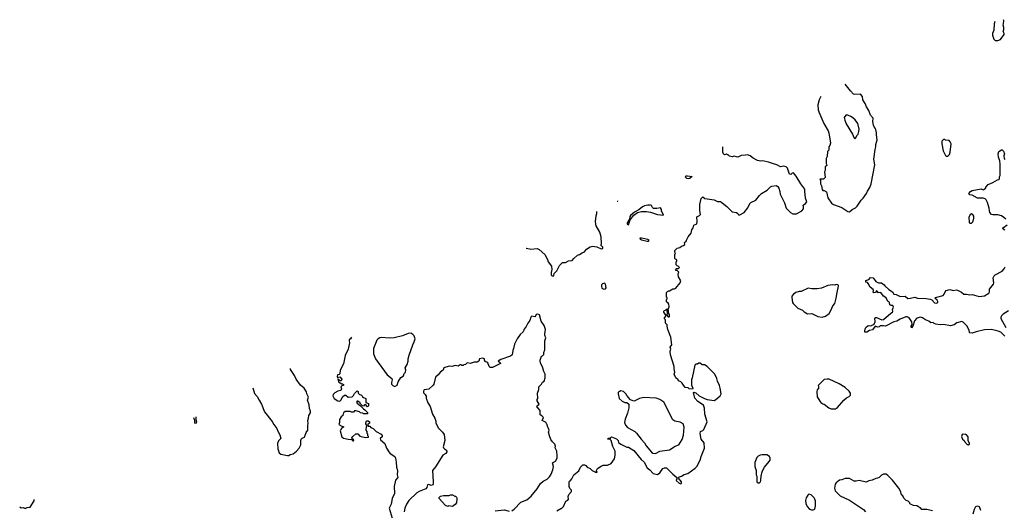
# Model space of a CAD drawing. Extents: x 2239805 to 2396427, y 665731 to 772158.
# Tile 178 of 256: x 2313455 to 2327577, y 757017 to 764045. Entities that reach past the tile are written whole.
import ezdxf

# ---------------------------------------------------------------- set-up
doc = ezdxf.new("R2010")
doc.units = 0

msp = doc.modelspace()

# ---------------------------------------------------------------- linework, layer by layer
at = {"layer": '0CON05XD'}
for points in [[(2327441, 764017), (2327432, 763985), (2327428, 763895), (2327407, 763845), (2327407, 763825), (2327428, 763765), (2327445, 763748), (2327455, 763747), (2327483, 763747), (2327525, 763762), (2327577, 763833), (2327577, 763847), (2327570, 763855), (2327560, 763875), (2327570, 763905), (2327570, 763935), (2327560, 763965), (2327568, 763985), (2327570, 764035), (2327566, 764045)], [(2324945, 762943), (2324920, 762895), (2324903, 762825), (2324907, 762755), (2324917, 762725), (2324988, 762558), (2325050, 762455), (2325060, 762425), (2325082, 762275), (2325077, 762243), (2325060, 762225), (2325060, 762175), (2325040, 762155), (2325038, 762085), (2325022, 762055), (2325020, 761985), (2325027, 761977), (2325030, 761955), (2325010, 761935), (2325008, 761885), (2325000, 761865), (2325008, 761785), (2324985, 761762), (2324935, 761760), (2324930, 761755), (2324940, 761745), (2324940, 761695), (2324957, 761667), (2324965, 761610), (2324975, 761600), (2324995, 761600), (2325025, 761580), (2325044, 761494), (2325098, 761415), (2325125, 761397), (2325245, 761353), (2325335, 761298), (2325355, 761292), (2325395, 761328), (2325445, 761350), (2325466, 761374), (2325525, 761460), (2325555, 761490), (2325602, 761555), (2325614, 761586), (2325648, 761642), (2325666, 761695), (2325720, 761965), (2325706, 762045), (2325724, 762186), (2325736, 762225), (2325736, 762255), (2325756, 762325), (2325744, 762395), (2325746, 762425), (2325735, 762470), (2325725, 762492), (2325709, 762509), (2325700, 762535), (2325691, 762585), (2325698, 762635), (2325660, 762675), (2325633, 762745), (2325600, 762795), (2325580, 762845), (2325549, 762895), (2325543, 762945), (2325515, 762977), (2325435, 762972), (2325415, 762980), (2325370, 763025), (2325295, 763120)], [(2325435, 762340), (2325448, 762352), (2325460, 762385), (2325480, 762405), (2325492, 762445), (2325497, 762475), (2325475, 762560), (2325439, 762609), (2325385, 762652), (2325335, 762678), (2325303, 762677), (2325282, 762645), (2325288, 762605), (2325310, 762555), (2325400, 762405), (2325420, 762355), (2325435, 762340)], [(2326765, 762090), (2326790, 762115), (2326802, 762148), (2326816, 762266), (2326802, 762295), (2326785, 762312), (2326735, 762320), (2326725, 762328), (2326703, 762327), (2326680, 762305), (2326680, 762265), (2326700, 762165), (2326735, 762100), (2326745, 762090), (2326765, 762090)], [(2322743, 759653), (2322740, 759675), (2322718, 759695), (2322717, 759747), (2322700, 759765), (2322722, 759798), (2322722, 759812), (2322692, 759855), (2322693, 759867), (2322705, 759880), (2322718, 759882), (2322732, 759898), (2322738, 759898), (2322740, 759825), (2322730, 759815), (2322758, 759788), (2322772, 759788), (2322777, 759795), (2322775, 759820), (2322760, 759845), (2322760, 759885), (2322750, 759895), (2322760, 759905), (2322769, 759931), (2322765, 759970), (2322756, 759986), (2322730, 760005), (2322733, 760037), (2322740, 760045), (2322740, 760065), (2322732, 760072), (2322732, 760135), (2322745, 760150), (2322765, 760160), (2322775, 760160), (2322825, 760188), (2322845, 760188), (2322865, 760198), (2322930, 760275), (2322938, 760305), (2322903, 760363), (2322898, 760405), (2322907, 760427), (2322885, 760450), (2322872, 760452), (2322860, 760465), (2322875, 760480), (2322905, 760480), (2322918, 760495), (2322900, 760515), (2322885, 760520), (2322870, 760535), (2322870, 760575), (2322880, 760585), (2322880, 760605), (2322862, 760612), (2322850, 760625), (2322850, 760685), (2322860, 760695), (2322852, 760715), (2322853, 760737), (2322885, 760772), (2322925, 760782), (2322945, 760802), (2322975, 760809), (2322993, 760825), (2322992, 760855), (2323015, 760870), (2323017, 760885), (2323043, 760935), (2323084, 760986), (2323094, 761035), (2323114, 761065), (2323125, 761103), (2323165, 761122), (2323174, 761155), (2323165, 761220), (2323205, 761238), (2323222, 761255), (2323211, 761305), (2323209, 761395), (2323231, 761485), (2323255, 761506), (2323282, 761482), (2323415, 761466), (2323465, 761442), (2323505, 761438), (2323599, 761369), (2323675, 761292), (2323734, 761284), (2323756, 761266), (2323765, 761250), (2323785, 761248), (2323845, 761282), (2323901, 761349), (2323927, 761413), (2323940, 761425), (2324015, 761458), (2324065, 761528), (2324095, 761557), (2324175, 761602), (2324225, 761648), (2324245, 761658), (2324305, 761668), (2324330, 761655), (2324345, 761630), (2324360, 761585), (2324364, 761545), (2324425, 761420), (2324450, 761345), (2324512, 761282), (2324544, 761264), (2324595, 761262), (2324674, 761306), (2324698, 761335), (2324698, 761365), (2324694, 761386), (2324728, 761412), (2324744, 761435), (2324727, 761487), (2324714, 761586), (2324717, 761615), (2324658, 761695), (2324592, 761805), (2324555, 761850), (2324535, 761848), (2324515, 761828), (2324495, 761832), (2324467, 761917), (2324447, 761937), (2324415, 761948), (2324365, 761938), (2324316, 761966), (2324265, 761978), (2324195, 762002), (2324115, 762022), (2324085, 762018), (2324035, 762028), (2323975, 762060), (2323930, 762095), (2323895, 762110), (2323865, 762102), (2323805, 762100), (2323755, 762077), (2323735, 762078), (2323705, 762090), (2323675, 762080), (2323635, 762090), (2323615, 762110), (2323605, 762110), (2323595, 762120), (2323565, 762110), (2323550, 762125), (2323542, 762145), (2323541, 762223)], [(2327598, 761185), (2327572, 761212), (2327535, 761237), (2327485, 761250), (2327415, 761248), (2327394, 761254), (2327372, 761282), (2327363, 761305), (2327360, 761345), (2327338, 761425), (2327318, 761465), (2327305, 761478), (2327275, 761490), (2327195, 761489), (2327115, 761532), (2327085, 761536), (2327069, 761555), (2327093, 761585), (2327115, 761598), (2327245, 761621), (2327275, 761607), (2327285, 761610), (2327310, 761635), (2327313, 761647), (2327344, 761686), (2327412, 761712), (2327478, 761752), (2327500, 761755), (2327507, 761765), (2327508, 761795), (2327520, 761815), (2327520, 761975), (2327512, 762025), (2327493, 762075), (2327490, 762125), (2327498, 762155), (2327535, 762180), (2327545, 762180), (2327565, 762162), (2327582, 762125), (2327570, 762095), (2327576, 762055), (2327585, 762044)], [(2323045, 761766), (2323022, 761772), (2323000, 761795), (2323015, 761808), (2323035, 761810), (2323100, 761800), (2323065, 761772), (2323045, 761766)], [(2322025, 761445), (2322025, 761444), (2322035, 761444), (2322035, 761450)], [(2322185, 761104), (2322210, 761180), (2322266, 761244), (2322318, 761282), (2322374, 761296), (2322445, 761297), (2322505, 761286), (2322605, 761254), (2322687, 761243), (2322662, 761305), (2322662, 761325), (2322645, 761348), (2322595, 761339), (2322545, 761342), (2322530, 761355), (2322515, 761382), (2322505, 761387), (2322465, 761387), (2322415, 761378), (2322386, 761364), (2322337, 761323), (2322275, 761286), (2322215, 761241), (2322206, 761225), (2322200, 761185), (2322166, 761135), (2322169, 761115), (2322185, 761104)], [(2320719, 760774), (2320725, 760774), (2320785, 760756), (2320875, 760769), (2320908, 760755), (2320985, 760680), (2321025, 760610), (2321034, 760574), (2321082, 760512), (2321088, 760465), (2321078, 760425), (2321078, 760395), (2321082, 760382), (2321093, 760373), (2321105, 760372), (2321115, 760380), (2321123, 760407), (2321158, 760445), (2321197, 760523), (2321240, 760565), (2321262, 760568), (2321282, 760568), (2321325, 760590), (2321380, 760595), (2321404, 760626), (2321455, 760670), (2321485, 760680), (2321523, 760707), (2321555, 760718), (2321585, 760758), (2321635, 760792), (2321675, 760800), (2321735, 760789), (2321795, 760760), (2321820, 760765), (2321820, 760785), (2321792, 760815), (2321800, 760835), (2321796, 760936), (2321775, 761000), (2321725, 761090), (2321717, 761117), (2321713, 761155), (2321721, 761235), (2321731, 761269), (2321732, 761295)], [(2327085, 761130), (2327105, 761132), (2327125, 761150), (2327140, 761195), (2327138, 761228), (2327128, 761255), (2327105, 761263), (2327089, 761251), (2327070, 761215), (2327075, 761140), (2327085, 761130)], [(2327585, 761031), (2327560, 761045), (2327558, 761055), (2327565, 761068), (2327618, 761105)], [(2322455, 760872), (2322475, 760874), (2322482, 760885), (2322466, 760896), (2322373, 760917), (2322350, 760915), (2322355, 760902), (2322375, 760890), (2322455, 760872)], [(2327585, 759512), (2327526, 759566), (2327490, 759585), (2327395, 759607), (2327295, 759600), (2327175, 759571), (2327116, 759554), (2327085, 759557), (2327077, 759565), (2327072, 759595), (2327040, 759660), (2326985, 759712), (2326969, 759719), (2326895, 759703), (2326858, 759672), (2326805, 759660), (2326705, 759676), (2326655, 759673), (2326595, 759682), (2326572, 759692), (2326555, 759707), (2326523, 759703), (2326495, 759728), (2326445, 759743), (2326402, 759775), (2326375, 759783), (2326325, 759767), (2326290, 759730), (2326266, 759655), (2326245, 759632), (2326243, 759653), (2326254, 759676), (2326250, 759715), (2326212, 759772), (2326185, 759788), (2326165, 759790), (2326082, 759755), (2326036, 759724), (2325995, 759718), (2325875, 759652), (2325845, 759660), (2325795, 759660), (2325780, 759645), (2325765, 759640), (2325725, 759652), (2325686, 759604), (2325645, 759590), (2325605, 759566), (2325585, 759567), (2325578, 759568), (2325576, 759585), (2325581, 759615), (2325592, 759635), (2325625, 759662), (2325665, 759659), (2325712, 759685), (2325727, 759715), (2325722, 759768), (2325732, 759778), (2325743, 759777), (2325823, 759743), (2325845, 759750), (2325951, 759839), (2325976, 759854), (2325980, 759865), (2325972, 759895), (2325987, 759925), (2325978, 759948), (2325965, 759952), (2325955, 759948), (2325935, 759960), (2325930, 759995), (2325915, 760010), (2325905, 760010), (2325885, 760058), (2325845, 760082), (2325805, 760138), (2325775, 760130), (2325756, 760156), (2325745, 760160), (2325730, 760135), (2325705, 760132), (2325698, 760145), (2325702, 760165), (2325695, 760180), (2325655, 760212), (2325626, 760266), (2325615, 760278), (2325592, 760285), (2325592, 760308), (2325635, 760322), (2325658, 760352), (2325695, 760347), (2325734, 760294), (2325775, 760277), (2325815, 760276), (2325856, 760246), (2325865, 760230), (2325919, 760179), (2325974, 760145), (2325995, 760113), (2326025, 760109), (2326085, 760080), (2326155, 760083), (2326195, 760053), (2326230, 760055), (2326295, 760068), (2326334, 760054), (2326455, 760050), (2326515, 760039), (2326540, 760030), (2326575, 759988), (2326605, 759982), (2326622, 759995), (2326626, 760006), (2326616, 760026), (2326582, 760055), (2326588, 760065), (2326698, 760095), (2326717, 760115), (2326727, 760145), (2326742, 760165), (2326795, 760179), (2326845, 760164), (2326885, 760177), (2326905, 760172), (2326961, 760141), (2326995, 760111), (2327035, 760114), (2327085, 760104), (2327115, 760106), (2327215, 760080), (2327295, 760087), (2327354, 760125), (2327366, 760145), (2327367, 760185), (2327423, 760255), (2327429, 760275), (2327416, 760345), (2327430, 760375), (2327445, 760390), (2327545, 760441), (2327574, 760475), (2327588, 760505)], [(2321835, 760183), (2321855, 760190), (2321868, 760205), (2321858, 760258), (2321845, 760270), (2321815, 760260), (2321802, 760245), (2321798, 760225), (2321807, 760197), (2321835, 760183)], [(2324965, 759783), (2325015, 759798), (2325063, 759837), (2325091, 759879), (2325118, 759945), (2325145, 759980), (2325166, 760054), (2325178, 760135), (2325200, 760225), (2325200, 760235), (2325188, 760248), (2325165, 760250), (2325145, 760242), (2325115, 760248), (2325044, 760236), (2324955, 760197), (2324895, 760187), (2324815, 760187), (2324765, 760197), (2324665, 760152), (2324635, 760152), (2324585, 760137), (2324552, 760115), (2324532, 760085), (2324530, 760065), (2324540, 759995), (2324547, 759977), (2324614, 759914), (2324685, 759882), (2324705, 759862), (2324753, 759833), (2324815, 759838), (2324905, 759792), (2324965, 759783)], [(2320515, 757010), (2320545, 757032), (2320642, 757135), (2320728, 757165), (2320792, 757218), (2320878, 757322), (2320925, 757398), (2320965, 757432), (2321019, 757461), (2321052, 757495), (2321077, 757533), (2321102, 757595), (2321110, 757645), (2321097, 757695), (2321142, 757718), (2321163, 757765), (2321166, 757795), (2321157, 757865), (2321133, 757913), (2321138, 757935), (2321132, 757962), (2321097, 757997), (2321075, 758030), (2321052, 758085), (2321042, 758135), (2321048, 758165), (2321023, 758223), (2321020, 758245), (2321010, 758255), (2321008, 758275), (2320950, 758305), (2320967, 758347), (2320945, 758370), (2320922, 758382), (2320918, 758445), (2320886, 758486), (2320870, 758495), (2320877, 758513), (2320908, 758535), (2320878, 758585), (2320878, 758605), (2320885, 758620), (2320882, 758695), (2320900, 758745), (2320902, 758785), (2320939, 758821), (2320955, 758850), (2320978, 758865), (2320992, 758915), (2320992, 758965), (2320972, 759005), (2320955, 759070), (2320924, 759124), (2320920, 759165), (2320940, 759225), (2320955, 759230), (2320972, 759248), (2320972, 759275), (2320987, 759315), (2320988, 759445), (2321000, 759485), (2320987, 759525), (2320987, 759545), (2320997, 759605), (2320976, 759666), (2320936, 759725), (2320910, 759815), (2320885, 759828), (2320865, 759820), (2320860, 759805), (2320845, 759790), (2320802, 759798), (2320788, 759785), (2320773, 759735), (2320745, 759698), (2320721, 759649), (2320690, 759610), (2320675, 759573), (2320634, 759536), (2320589, 759475), (2320551, 759395), (2320540, 759335), (2320528, 759305), (2320520, 759245), (2320493, 759223), (2320358, 759175), (2320320, 759155), (2320348, 759135), (2320349, 759121), (2320235, 759060), (2320205, 759060), (2320190, 759075), (2320168, 759128), (2320155, 759140), (2320132, 759142), (2320130, 759155), (2320120, 759165), (2320120, 759185), (2320095, 759196), (2320052, 759185), (2320039, 759151), (2320015, 759137), (2319975, 759137), (2319915, 759120), (2319875, 759128), (2319847, 759103), (2319825, 759100), (2319815, 759090), (2319795, 759090), (2319788, 759098), (2319775, 759100), (2319745, 759082), (2319705, 759092), (2319655, 759078), (2319615, 759082), (2319540, 759055), (2319530, 759025), (2319490, 759000), (2319459, 758955), (2319418, 758925), (2319396, 758825), (2319385, 758808), (2319325, 758750), (2319258, 758742), (2319248, 758722), (2319248, 758698), (2319273, 758673), (2319285, 758650), (2319287, 758625), (2319310, 758555), (2319344, 758505), (2319378, 758395), (2319410, 758335), (2319424, 758295), (2319426, 758265), (2319462, 758195), (2319521, 758135), (2319542, 758102), (2319553, 758017), (2319530, 757925), (2319535, 757910), (2319550, 757895), (2319578, 757878), (2319580, 757855), (2319569, 757831), (2319522, 757808), (2319421, 757639), (2319378, 757585), (2319387, 757425), (2319386, 757394), (2319379, 757381), (2319355, 757372), (2319325, 757387), (2319305, 757382), (2319297, 757343), (2319280, 757325), (2319185, 757288), (2319152, 757268), (2319035, 757157), (2319004, 757105), (2318979, 757045), (2318968, 756995)], [(2327636, 759874), (2327560, 759825), (2327535, 759800), (2327526, 759784), (2327526, 759765), (2327597, 759635)], [(2321161, 757009), (2321215, 757040), (2321225, 757040), (2321255, 757070), (2321288, 757145), (2321315, 757160), (2321328, 757175), (2321322, 757215), (2321333, 757245), (2321370, 757285), (2321368, 757305), (2321345, 757330), (2321336, 757355), (2321338, 757425), (2321342, 757435), (2321357, 757443), (2321373, 757467), (2321404, 757526), (2321475, 757580), (2321498, 757635), (2321533, 757667), (2321555, 757668), (2321575, 757658), (2321596, 757636), (2321636, 757616), (2321665, 757588), (2321713, 757563), (2321735, 757560), (2321740, 757565), (2321730, 757575), (2321730, 757585), (2321743, 757615), (2321795, 757650), (2321825, 757664), (2321886, 757664), (2321938, 757685), (2321987, 757755), (2321997, 757805), (2321998, 757865), (2321962, 757932), (2321937, 758017), (2321925, 758030), (2321892, 758035), (2321895, 758050), (2321915, 758050), (2321928, 758042), (2321932, 758058), (2321945, 758070), (2322015, 758038), (2322038, 758015), (2322045, 757990), (2322075, 757962), (2322163, 757923), (2322185, 757920), (2322265, 757872), (2322367, 757745), (2322411, 757705), (2322456, 757625), (2322495, 757596), (2322542, 757545), (2322605, 757527), (2322637, 757553), (2322678, 757615), (2322705, 757626), (2322734, 757624), (2322822, 757532), (2322880, 757485), (2322880, 757465), (2322870, 757445), (2322914, 757404), (2322940, 757395), (2322946, 757404), (2322947, 757425), (2322902, 757478), (2322920, 757495), (2322947, 757503), (2322985, 757528), (2323036, 757544), (2323145, 757621), (2323166, 757644), (2323216, 757734), (2323229, 757785), (2323279, 757905), (2323274, 757984), (2323231, 758035), (2323214, 758115), (2323218, 758145), (2323255, 758158), (2323268, 758172), (2323316, 758285), (2323282, 758395), (2323278, 758478), (2323262, 758522), (2323183, 758575), (2323138, 758625), (2323120, 758705), (2323125, 758710), (2323155, 758698), (2323200, 758655), (2323276, 758616), (2323315, 758604), (2323415, 758590), (2323442, 758605), (2323502, 758655), (2323516, 758684), (2323503, 758765), (2323490, 758805), (2323464, 758864), (2323456, 758905), (2323427, 758965), (2323317, 759075), (2323275, 759102), (2323245, 759102), (2323215, 759122), (2323195, 759122), (2323175, 759112), (2323155, 759112), (2323138, 759095), (2323101, 758915), (2323090, 758885), (2323091, 758811), (2323112, 758765), (2323105, 758750), (2323058, 758758), (2323045, 758770), (2323000, 758775), (2322955, 758840), (2322937, 758857), (2322902, 758872), (2322900, 758885), (2322864, 758914), (2322842, 758965), (2322850, 758995), (2322849, 759019), (2322840, 759045), (2322843, 759075), (2322790, 759245), (2322787, 759295), (2322792, 759325), (2322783, 759355), (2322808, 759385), (2322793, 759495), (2322750, 759605), (2322743, 759653)], [(2318212, 759497), (2318212, 759495), (2318202, 759475), (2318183, 759457), (2318180, 759445), (2318187, 759415), (2318167, 759325), (2318121, 759235), (2318098, 759115), (2318052, 759025), (2318047, 758973), (2318035, 758960), (2318013, 758957), (2318010, 758935), (2318015, 758920), (2318045, 758930), (2318077, 758897), (2318065, 758870), (2318052, 758872), (2318042, 758882), (2318025, 758900), (2318020, 758895), (2318030, 758855), (2318075, 758830), (2318085, 758830), (2318098, 758818), (2318100, 758805), (2318075, 758800), (2318063, 758787), (2318072, 758755), (2318060, 758735), (2318020, 758725), (2317975, 758698), (2317952, 758675), (2317948, 758655), (2317965, 758618), (2318020, 758585), (2318045, 758582), (2318065, 758600), (2318085, 758640), (2318113, 758667), (2318135, 758668), (2318168, 758638), (2318225, 758640), (2318245, 758660), (2318255, 758690), (2318295, 758730), (2318308, 758718), (2318310, 758695), (2318325, 758680), (2318358, 758668), (2318368, 758658), (2318372, 758642), (2318385, 758630), (2318418, 758618), (2318422, 758562), (2318460, 758545), (2318460, 758515), (2318445, 758500), (2318415, 758530), (2318402, 758528), (2318385, 758510), (2318373, 758513), (2318340, 758545), (2318338, 758558), (2318305, 758578), (2318295, 758580), (2318288, 758565), (2318295, 758550), (2318343, 758513), (2318385, 758468), (2318407, 758457), (2318445, 758417), (2318445, 758400), (2318388, 758398), (2318375, 758408), (2318343, 758413), (2318327, 758427), (2318275, 758440), (2318255, 758440), (2318245, 758420), (2318215, 758420), (2318195, 758430), (2318125, 758432), (2318100, 758415), (2318088, 758375), (2318068, 758355), (2318042, 758315), (2318042, 758275), (2318032, 758245), (2318075, 758220), (2318100, 758215), (2318100, 758205), (2318070, 758190), (2318052, 758155), (2318075, 758068), (2318100, 758050), (2318164, 758034), (2318212, 758032), (2318232, 758012), (2318245, 758012), (2318247, 758027), (2318222, 758042), (2318220, 758055), (2318234, 758076), (2318275, 758110), (2318305, 758110), (2318335, 758080), (2318353, 758073), (2318415, 758060), (2318458, 758062), (2318460, 758075), (2318450, 758085), (2318450, 758105), (2318440, 758115), (2318438, 758145), (2318424, 758164), (2318430, 758215), (2318440, 758225), (2318420, 758255), (2318425, 758290), (2318435, 758300), (2318455, 758300), (2318470, 758285), (2318470, 758265), (2318450, 758245), (2318452, 758222), (2318475, 758220), (2318492, 758202), (2318525, 758190), (2318570, 758145), (2318640, 758105), (2318655, 758090), (2318655, 758070), (2318623, 758047), (2318628, 758025), (2318692, 757975), (2318717, 757907), (2318748, 757855), (2318771, 757831), (2318837, 757785), (2318847, 757765), (2318857, 757705), (2318859, 757635), (2318876, 757585), (2318868, 757525), (2318880, 757485), (2318843, 757447), (2318827, 757355), (2318830, 757255), (2318797, 757185), (2318781, 757105), (2318754, 757045), (2318796, 756905)], [(2318835, 758792), (2318869, 758811), (2318882, 758855), (2318923, 758917), (2318958, 758942), (2318970, 758975), (2318990, 758995), (2318992, 759025), (2318983, 759057), (2319012, 759105), (2319028, 759155), (2319028, 759185), (2319041, 759239), (2319092, 759385), (2319115, 759430), (2319127, 759475), (2319115, 759518), (2319096, 759536), (2319065, 759553), (2319025, 759550), (2318946, 759514), (2318825, 759489), (2318755, 759484), (2318645, 759490), (2318620, 759485), (2318595, 759472), (2318578, 759455), (2318528, 759335), (2318528, 759258), (2318558, 759185), (2318728, 758955), (2318792, 758905), (2318798, 758885), (2318788, 758845), (2318790, 758825), (2318805, 758802), (2318835, 758792)], [(2316797, 758769), (2316825, 758690), (2316862, 758645), (2316892, 758595), (2316923, 758535), (2316967, 758425), (2317075, 758290), (2317100, 758245), (2317145, 758190), (2317158, 758148), (2317186, 758096), (2317200, 758045), (2317169, 758011), (2317152, 757975), (2317158, 757895), (2317179, 757839), (2317202, 757822), (2317249, 757809), (2317295, 757800), (2317315, 757803), (2317335, 757817), (2317376, 757824), (2317425, 757863), (2317465, 757907), (2317489, 757955), (2317487, 758023), (2317493, 758037), (2317505, 758050), (2317538, 758065), (2317565, 758130), (2317590, 758165), (2317588, 758235), (2317592, 758255), (2317588, 758305), (2317598, 758335), (2317600, 758375), (2317624, 758415), (2317628, 758435), (2317614, 758476), (2317609, 758529), (2317584, 758595), (2317597, 758635), (2317573, 758685), (2317567, 758715), (2317533, 758765), (2317485, 758808), (2317420, 758895), (2317398, 758948), (2317340, 759035), (2317340, 759048)], [(2325135, 758468), (2325155, 758472), (2325185, 758488), (2325277, 758593), (2325315, 758628), (2325350, 758645), (2325370, 758665), (2325370, 758695), (2325353, 758723), (2325295, 758777), (2325210, 758830), (2325065, 758893), (2325035, 758897), (2324995, 758888), (2324908, 758805), (2324913, 758793), (2324912, 758758), (2324895, 758740), (2324888, 758715), (2324895, 758640), (2324929, 758579), (2324945, 758562), (2324973, 758543), (2324995, 758538), (2325062, 758482), (2325095, 758470), (2325135, 758468)], [(2322575, 757831), (2322638, 757862), (2322775, 757884), (2322858, 757935), (2322908, 757952), (2322957, 758033), (2322978, 758092), (2322987, 758205), (2322970, 758255), (2322927, 758277), (2322853, 758293), (2322824, 758314), (2322694, 758564), (2322638, 758605), (2322585, 758623), (2322405, 758630), (2322344, 758616), (2322277, 758583), (2322265, 758582), (2322215, 758600), (2322180, 758635), (2322175, 758650), (2322160, 758665), (2322160, 758675), (2322115, 758720), (2322075, 758730), (2322065, 758720), (2322052, 758718), (2322040, 758705), (2322038, 758685), (2322055, 758620), (2322095, 758582), (2322133, 758563), (2322165, 758560), (2322190, 758535), (2322192, 758485), (2322174, 758406), (2322138, 758322), (2322132, 758272), (2322145, 758238), (2322175, 758203), (2322276, 758146), (2322303, 758123), (2322367, 758035), (2322416, 757985), (2322442, 757942), (2322515, 757850), (2322536, 757836), (2322575, 757831)], [(2315982, 758354), (2315980, 758315), (2315991, 758285), (2315985, 758263), (2315975, 758262), (2315966, 758275), (2315968, 758305), (2315955, 758340)], [(2327065, 757950), (2327077, 757963), (2327078, 757975), (2327060, 758015), (2327057, 758067), (2327036, 758096), (2327015, 758108), (2326975, 758100), (2326962, 758075), (2326980, 758035), (2327000, 758015), (2327005, 758000), (2327045, 757960), (2327055, 757960), (2327065, 757950)], [(2324065, 757410), (2324078, 757422), (2324087, 757443), (2324090, 757515), (2324097, 757523), (2324098, 757555), (2324108, 757582), (2324137, 757633), (2324206, 757714), (2324217, 757735), (2324218, 757765), (2324208, 757785), (2324169, 757809), (2324105, 757812), (2324075, 757808), (2324045, 757792), (2324028, 757775), (2323998, 757702), (2324000, 757645), (2324020, 757585), (2324020, 757525), (2324030, 757505), (2324030, 757425), (2324045, 757410), (2324065, 757410)], [(2326547, 757007), (2326465, 757030), (2326395, 757030), (2326375, 757050), (2326365, 757050), (2326345, 757070), (2326335, 757070), (2326325, 757080), (2326273, 757083), (2326230, 757105), (2326220, 757115), (2326220, 757125), (2326200, 757145), (2326170, 757155), (2326135, 757190), (2326120, 757225), (2326105, 757240), (2326092, 757282), (2326063, 757333), (2325975, 757448), (2325906, 757516), (2325882, 757532), (2325845, 757532), (2325815, 757518), (2325783, 757487), (2325760, 757475), (2325735, 757470), (2325684, 757446), (2325635, 757439), (2325595, 757421), (2325495, 757443), (2325453, 757433), (2325425, 757433), (2325355, 757472), (2325295, 757472), (2325245, 757452), (2325215, 757448), (2325165, 757412), (2325153, 757393), (2325143, 757335), (2325152, 757295), (2325225, 757222), (2325355, 757163), (2325560, 757030), (2325586, 756995)], [(2319595, 757070), (2319560, 757085), (2319470, 757185), (2319472, 757198), (2319493, 757217), (2319535, 757230), (2319615, 757228), (2319633, 757237), (2319665, 757240), (2319695, 757220), (2319705, 757220), (2319720, 757205), (2319727, 757185), (2319718, 757125), (2319702, 757098), (2319665, 757072), (2319605, 757080), (2319595, 757070)], [(2324811, 757021), (2324835, 757022), (2324858, 757035), (2324869, 757081), (2324870, 757145), (2324862, 757175), (2324852, 757195), (2324805, 757240), (2324775, 757248), (2324757, 757233), (2324737, 757195), (2324727, 757155), (2324729, 757115), (2324751, 757071), (2324785, 757032), (2324811, 757021)], [(2313455, 757064), (2313475, 757052), (2313505, 757057), (2313525, 757048), (2313545, 757048), (2313564, 757056), (2313605, 757062), (2313665, 757150), (2313664, 757171)], [(2320277, 757007), (2320405, 757022), (2320477, 757003)], [(2327130, 756965), (2327148, 757035), (2327168, 757072), (2327195, 757078), (2327215, 757070), (2327236, 757016)]]:
    msp.add_lwpolyline(points, dxfattribs=at)

doc.saveas('drawing.dxf')
